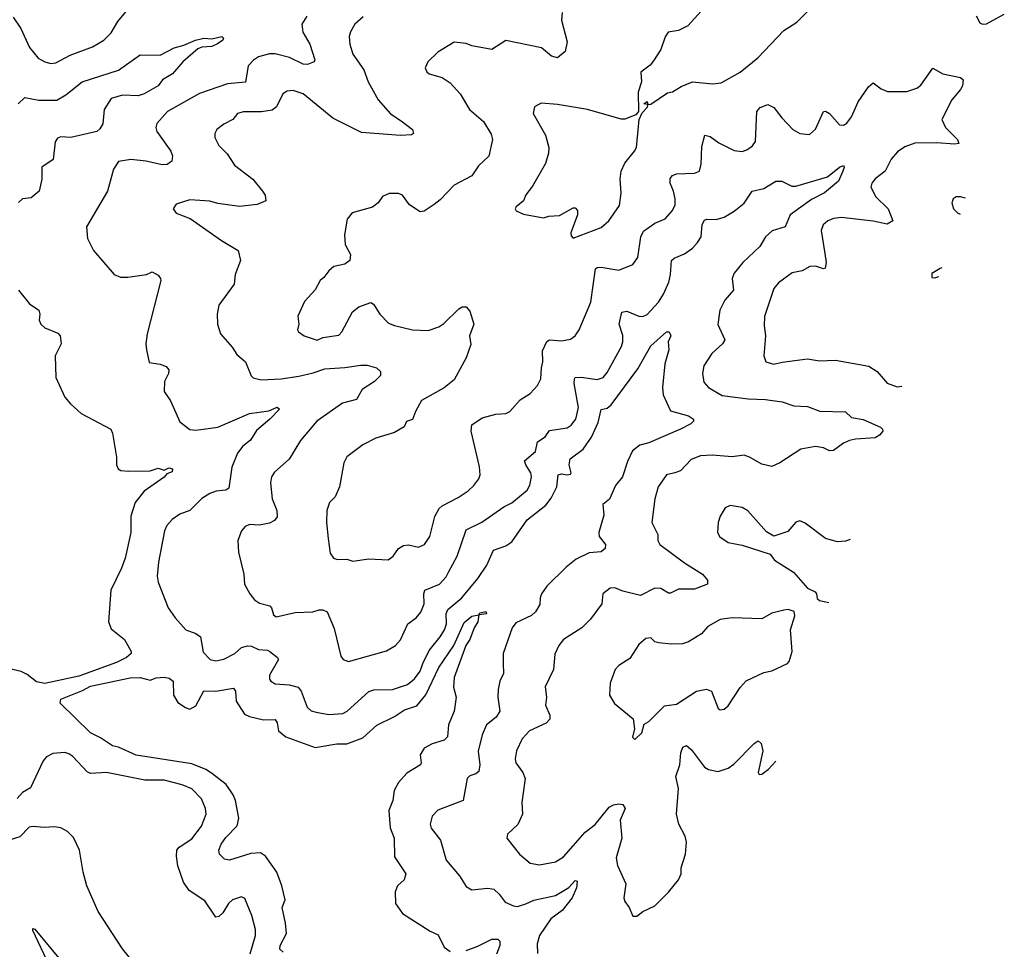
# Model space of a CAD drawing. Extents: x 1995161 to 2088924, y 769148 to 906007.
# Tile 143 of 256: x 2048358 to 2053315, y 774885 to 779568. Entities that reach past the tile are written whole.
import ezdxf

# ---------------------------------------------------------------- set-up
doc = ezdxf.new("R2010")
doc.units = 0

msp = doc.modelspace()

# ---------------------------------------------------------------- linework, layer by layer
at = {"layer": '0CON20XD'}
for points in [[(2048325, 779580), (2048364.2, 779524.2), (2048407.7, 779427.7), (2048451.2, 779375), (2048485, 779355.7), (2048515, 779348.1), (2048539.3, 779350.7), (2048611.4, 779388.6), (2048725, 779431.1), (2048782, 779465), (2048818.3, 779501.7), (2048851.7, 779558.3), (2048892.9, 779607.1)], [(2049804.2, 779585), (2049779.2, 779545), (2049784.3, 779505), (2049818.6, 779445), (2049843.3, 779365), (2049840, 779355), (2049806.9, 779343.1), (2049785, 779344.6), (2049717, 779377), (2049645, 779396.2), (2049615, 779396.2), (2049559.8, 779380.2), (2049535, 779364.5), (2049508.2, 779335), (2049495, 779252.9), (2049405, 779245.4), (2049263.8, 779196.2), (2049102, 779105), (2049048, 779045), (2049044, 779025), (2049048.8, 779005), (2049119.5, 778905), (2049127, 778883), (2049123.3, 778855), (2049100.9, 778839.1), (2049075, 778836.4), (2048995.2, 778855.3), (2048916.8, 778863.2), (2048855, 778854), (2048830.6, 778815), (2048800, 778705), (2048694, 778525), (2048700, 778465), (2048728.8, 778405), (2048834.2, 778284.2), (2048865, 778271.2), (2048901.7, 778271.7), (2048995.9, 778284.1), (2049025, 778298), (2049055, 778281.2), (2049066.7, 778265), (2049068.8, 778255), (2049000, 777985), (2048993.3, 777935), (2048996, 777905), (2049010.6, 777840.6), (2049065, 777833.3), (2049095, 777820.8), (2049109.2, 777805), (2049107.5, 777785), (2049087.3, 777745), (2049085.6, 777695.6), (2049117.2, 777647.2), (2049165, 777542), (2049215, 777504.2), (2049245, 777500), (2049355, 777515.3), (2049515, 777584.2), (2049611.8, 777598.2), (2049655, 777615.4), (2049666.5, 777606.5), (2049617.8, 777555), (2049550.9, 777499.1), (2049519.5, 777450.5), (2049480.7, 777419.3), (2049455, 777384.2), (2049426.7, 777313.3), (2049411.7, 777208.3), (2049395, 777197.9), (2049347.1, 777192.9), (2049315, 777181.9), (2049274.5, 777155.5), (2049229.1, 777110.9), (2049214.4, 777095.6), (2049165, 777077.5), (2049125, 777050), (2049099.2, 777020.8), (2049087.3, 776992.7), (2049056.4, 776835), (2049049.4, 776765), (2049055.7, 776735), (2049105.8, 776605.8), (2049140, 776555), (2049193.8, 776495), (2049245, 776475.5), (2049269.1, 776459.1), (2049282.4, 776382.4), (2049316.7, 776345), (2049345, 776337.8), (2049385, 776347.3), (2049440.6, 776375), (2049475.3, 776404.7), (2049505, 776413.8), (2049525, 776411.8), (2049560, 776395), (2049605, 776391.5), (2049618, 776385), (2049656.2, 776355), (2049660.8, 776345), (2049615, 776266.7), (2049615.7, 776245.7), (2049622.5, 776235), (2049645, 776221.9), (2049715, 776217.5), (2049760, 776205), (2049775.4, 776185.4), (2049805, 776104), (2049825, 776087.1), (2049850.3, 776079.7), (2049915, 776067.5), (2049985, 776073.5), (2050007.1, 776085), (2050115, 776184.5), (2050141.7, 776191.7), (2050235, 776193.5), (2050310.4, 776219.6), (2050345, 776247.5), (2050375, 776286.9), (2050386.9, 776325), (2050419.6, 776390.4), (2050475, 776458.5), (2050496.9, 776495), (2050506.8, 776525), (2050504.8, 776575), (2050513.1, 776596.9), (2050584.7, 776655), (2050665, 776752.7), (2050710.4, 776819.6), (2050743.3, 776895), (2050805, 776917.9), (2050835, 776937.2), (2050912.3, 777047.7), (2051007, 777123), (2051032.9, 777157.1), (2051061.9, 777215), (2051069.2, 777275), (2051085, 777280.5), (2051115, 777275.6), (2051130.8, 777279.2), (2051134.1, 777285.9), (2051124.6, 777325.4), (2051130, 777355), (2051195.4, 777405), (2051237.1, 777465), (2051271.1, 777538.9), (2051285, 777603.8), (2051315, 777611.8), (2051335, 777627.7), (2051470.3, 777809.7), (2051535.7, 777925), (2051615, 777996.2), (2051627.5, 777995), (2051636.2, 777975), (2051623.3, 777945), (2051626.2, 777905), (2051606, 777835), (2051594.4, 777715), (2051597.6, 777677.6), (2051635, 777598), (2051725, 777572.5), (2051750, 777555), (2051750, 777545), (2051737.3, 777532.7), (2051685.3, 777504.7), (2051525, 777436.9), (2051480, 777425), (2051443.7, 777396.3), (2051418.1, 777341.9), (2051392.5, 777265), (2051358.2, 777221.8), (2051327.1, 777152.9), (2051293.4, 777126.6), (2051298.3, 777071.7), (2051273.1, 776985), (2051275.8, 776965), (2051306.5, 776925), (2051305.9, 776904.1), (2051285, 776886.6), (2051225, 776882.5), (2051159.2, 776850.8), (2051109.4, 776810.6), (2051012.5, 776715), (2050984.6, 776675), (2050977.7, 776655), (2050977.3, 776622.7), (2050954.4, 776585), (2050935, 776566.9), (2050855, 776530), (2050837.5, 776505), (2050792.5, 776375), (2050792.2, 776325), (2050793.1, 776275), (2050775.6, 776235), (2050766.5, 776193.5), (2050764.5, 776155), (2050775.5, 776085), (2050756.5, 776055), (2050708.1, 776015), (2050685.5, 775965), (2050666.9, 775883.1), (2050673.8, 775815), (2050669.1, 775780.9), (2050655, 775768.6), (2050625, 775759.2), (2050610, 775745), (2050591.2, 775635), (2050463.4, 775586.6), (2050434.4, 775555), (2050424.2, 775515), (2050430, 775495), (2050476.7, 775435), (2050504.6, 775334.6), (2050572, 775255), (2050605, 775201.2), (2050635, 775183.8), (2050715, 775192.9), (2050745, 775188.6), (2050772.7, 775162.7), (2050802, 775122), (2050843.5, 775103.5), (2050865, 775101.3), (2050905.7, 775114.3), (2050947.2, 775132.8), (2051055, 775155.9), (2051122.9, 775197.1), (2051155, 775230.8), (2051165, 775227.5), (2051161.8, 775195), (2051140, 775145), (2051089.5, 775080.5), (2051031.8, 775038.2), (2050974.5, 774955), (2050963.2, 774913.2), (2050964.4, 774864.4)], [(2051088.8, 779605), (2051086.2, 779565), (2051114, 779456), (2051105, 779407.5), (2051065, 779376.2), (2051035, 779384), (2050985, 779425.8), (2050805, 779462.5), (2050735, 779418), (2050635, 779436), (2050605, 779448), (2050545, 779454), (2050463.3, 779405), (2050413.3, 779355), (2050400, 779325), (2050407.5, 779305), (2050420, 779295), (2050485, 779276.7), (2050525, 779250), (2050576, 779195), (2050622.5, 779115), (2050692.5, 779055), (2050731.3, 778991.3), (2050738.6, 778965), (2050719.7, 778880.3), (2050667.6, 778832.4), (2050635, 778781.2), (2050545.7, 778734.3), (2050475, 778660), (2050445, 778637.1), (2050395, 778603.8), (2050375, 778600), (2050321.2, 778635), (2050285, 778683.8), (2050265, 778692), (2050218.3, 778691.7), (2050185, 778677.5), (2050162.5, 778645), (2050135, 778623.3), (2050032.5, 778595), (2050006.1, 778563.9), (2049992.5, 778485), (2049995.8, 778435), (2050023.3, 778385), (2050020, 778355), (2049995, 778336.7), (2049940, 778325), (2049915, 778303.3), (2049890, 778270), (2049870, 778255), (2049845, 778207.5), (2049791.7, 778148.3), (2049758, 778075), (2049762.5, 778035), (2049756, 778005), (2049762, 777995), (2049790, 777975), (2049855, 777953.1), (2049885, 777967.1), (2049965, 777978.6), (2049980, 777995), (2050033.7, 778096.3), (2050065, 778120.8), (2050125, 778144), (2050140, 778135), (2050170.8, 778085), (2050215, 778040), (2050245, 778026.9), (2050335.5, 778005.5), (2050415, 778002.5), (2050468.5, 778021.5), (2050493.1, 778036.9), (2050568.3, 778111.7), (2050585, 778120.8), (2050605, 778122), (2050625, 778100), (2050644.4, 778035), (2050621.9, 777975), (2050628.6, 777931.4), (2050606.4, 777865), (2050545, 777754.2), (2050495, 777712.9), (2050380.3, 777649.7), (2050350, 777595), (2050336.1, 777553.9), (2050306.1, 777543.9), (2050293.3, 777516.7), (2050245, 777488.6), (2050150.9, 777459.1), (2050085, 777427.1), (2050005, 777366.2), (2049990, 777335), (2049968, 777215), (2049946.7, 777165), (2049917.5, 777135), (2049903.8, 777095), (2049902.5, 777035), (2049911.2, 776955), (2049920.7, 776880.7), (2049937.5, 776855), (2049958.3, 776848.3), (2050005, 776850), (2050035, 776840.8), (2050115, 776851.8), (2050212.8, 776847.2), (2050237.5, 776865), (2050265, 776903.8), (2050290.5, 776919.5), (2050315, 776922), (2050365, 776910.8), (2050396.4, 776923.6), (2050423.1, 776965), (2050448.2, 777065), (2050469.1, 777105), (2050485, 777119.6), (2050565, 777160.5), (2050615.8, 777195), (2050645, 777220.8), (2050669.4, 777255), (2050675.6, 777275), (2050672.2, 777315), (2050631.5, 777495), (2050633.7, 777526.3), (2050687, 777563), (2050755, 777580.8), (2050806, 777584), (2050826.2, 777593.8), (2050877.4, 777652.6), (2050928.6, 777685), (2050965.6, 777725), (2050981.8, 777758.2), (2050984.5, 777815), (2050991.5, 777845), (2050990.5, 777899.5), (2051012.3, 777947.7), (2051025, 777955.5), (2051085, 777950.5), (2051131.4, 777958.6), (2051154.2, 777975), (2051175, 778006.2), (2051233.8, 778145), (2051257.3, 778312.7), (2051265, 778320), (2051285, 778322.1), (2051375, 778305.5), (2051445.5, 778334.5), (2051469.3, 778370.7), (2051484.6, 778475), (2051498, 778502), (2051555, 778542.7), (2051608, 778565), (2051643.9, 778606.1), (2051657.3, 778635), (2051657.9, 778665), (2051650, 778705), (2051633.3, 778745), (2051632.2, 778767.8), (2051645, 778783.1), (2051665, 778792.2), (2051755, 778794.4), (2051780, 778805), (2051789.6, 778840.4), (2051791.4, 778928.6), (2051807, 778987), (2051835, 778980), (2051877.1, 778947.1), (2051955, 778908.6), (2051995, 778904.4), (2052018, 778912), (2052048, 778932), (2052061.9, 778955), (2052068.6, 779105), (2052086.2, 779125), (2052125, 779140.6), (2052155.4, 779125.4), (2052195, 779073.3), (2052250.8, 779015), (2052285.5, 778995.5), (2052335, 778990), (2052365, 779016), (2052405, 779106.2), (2052415, 779108), (2052435, 779095.8), (2052485, 779039.2), (2052505, 779037.5), (2052522.4, 779047.6), (2052545, 779078.8), (2052578.5, 779155), (2052630.9, 779229.1), (2052655, 779250), (2052695, 779220), (2052726.4, 779206.4), (2052824.5, 779205.5), (2052875, 779223.3), (2052895, 779237.8), (2052955, 779324), (2053005, 779295.7)], [(2051788.3, 779611.7), (2051722.1, 779537.9), (2051675, 779513.3), (2051623.3, 779505), (2051608.3, 779481.7), (2051585, 779417.5), (2051548.8, 779361.2), (2051531.7, 779338.3), (2051485.9, 779304.1), (2051488.9, 779255), (2051472.3, 779202.3), (2051473.9, 779106.1), (2051460.5, 779089.5), (2051405, 779067.5), (2051386.1, 779066.1), (2051216.1, 779116.1), (2051065, 779141.5), (2050983, 779147), (2050950.5, 779129.5), (2050942.5, 779095), (2051005.5, 778985.5), (2051022, 778925), (2051020.8, 778895), (2051005, 778843.8), (2050940.2, 778729.8), (2050906, 778685), (2050893.8, 778655), (2050857.5, 778625), (2050852.5, 778615), (2050857.5, 778605), (2050895, 778588.8), (2050995, 778570), (2051021.7, 778578.3), (2051075, 778582), (2051145, 778620), (2051155, 778620), (2051166.4, 778606.4), (2051166, 778585), (2051133.3, 778495), (2051135, 778480), (2051145, 778467.5), (2051285, 778521.4), (2051324.5, 778555.5), (2051378.3, 778631.7), (2051385.6, 778695.6), (2051381.9, 778765), (2051386.5, 778805), (2051405, 778846), (2051454, 778905), (2051463.8, 778925), (2051476.2, 779065), (2051491.2, 779098.8), (2051517.5, 779125), (2051520, 779135), (2051520, 779140), (2051500, 779145), (2051516.7, 779156.7), (2051520, 779140), (2051535, 779143.3), (2051619.3, 779199.3), (2051645, 779204.4), (2051687.7, 779232.3), (2051745, 779254.5), (2051845.5, 779245.5), (2051889.4, 779250.6), (2051985, 779304.2), (2052074.5, 779375.5), (2052205, 779514.2), (2052270, 779555), (2052340, 779625)], [(2053173.3, 779586.7), (2053191.5, 779551.5), (2053205, 779545.7), (2053225, 779547.5), (2053315, 779595.8)], [(2050087.4, 779582.6), (2050045.7, 779545), (2050022.8, 779507.2), (2050017, 779483), (2050019.5, 779445), (2050035.6, 779395), (2050090, 779315), (2050112.7, 779255), (2050163.2, 779165), (2050224.2, 779094.2), (2050278.7, 779058.7), (2050335.4, 779015.4), (2050340, 778995), (2050331.2, 778988.8), (2050275.6, 778984.4), (2050079.2, 778999.2), (2049935, 779072.7), (2049785, 779194.4), (2049735, 779210.9), (2049705, 779207.8), (2049682.5, 779195), (2049650.8, 779129.2), (2049628.3, 779111.7), (2049575, 779103.2), (2049485, 779104.5), (2049453.8, 779096.2), (2049431.2, 779065), (2049385, 779042.5), (2049350, 779015), (2049340, 778995), (2049341.2, 778975), (2049360.8, 778935), (2049402.4, 778892.4), (2049438.8, 778835), (2049531.2, 778765), (2049581.2, 778705), (2049593.9, 778683.9), (2049596.7, 778655), (2049553.6, 778636.4), (2049465, 778626.2), (2049355, 778642.5), (2049315, 778654.4), (2049215, 778660), (2049145, 778638.8), (2049131.2, 778615), (2049145, 778594), (2049216.2, 778566.2), (2049373.8, 778455), (2049458, 778405), (2049470, 778355), (2049442.9, 778285), (2049438.1, 778235), (2049360.3, 778129.7), (2049351.9, 778085), (2049354.4, 778035), (2049368.6, 777985), (2049428.3, 777918.3), (2049450.6, 777880.6), (2049495, 777843.8), (2049523.9, 777773.9), (2049533.8, 777763.8), (2049574.3, 777754.3), (2049675, 777758.2), (2049762.9, 777772.9), (2049835, 777788.7), (2049895, 777809.5), (2049994.6, 777815.4), (2050075, 777828.2), (2050107.2, 777827.2), (2050155, 777814.3), (2050174.2, 777795), (2050174.2, 777775), (2050144, 777745), (2050081.4, 777705), (2050054, 777655), (2049983.1, 777636.9), (2049854.2, 777545), (2049772.3, 777447.7), (2049715.4, 777354.6), (2049641.4, 777288.6), (2049625.7, 777265), (2049620.6, 777235), (2049628.5, 777155), (2049653.1, 777095), (2049655, 777063.8), (2049641.4, 777045), (2049615, 777031.5), (2049565, 777022.1), (2049515.6, 777024.4), (2049493.8, 777015), (2049475, 776993.3), (2049455.8, 776945), (2049460, 776885)], [(2048349.6, 779145), (2048384.7, 779175.3), (2048455, 779162.5), (2048545, 779162.5), (2048590.7, 779189.3), (2048673.3, 779255), (2048855, 779313.5), (2048965, 779390.9), (2049065, 779390), (2049135, 779426), (2049185, 779439.2), (2049242.5, 779465), (2049285, 779474.2), (2049325, 779471.1), (2049375, 779483.8), (2049383.8, 779475), (2049380, 779465), (2049353.4, 779446.6), (2049325, 779432.5), (2049275, 779429.2), (2049255, 779421.2), (2049178.8, 779355), (2049126.7, 779295), (2049076.7, 779265), (2049055.7, 779235), (2048985, 779194.7), (2048955, 779183.7), (2048875, 779188.5), (2048819.3, 779170.7), (2048782.5, 779115), (2048775.8, 779044.2), (2048761.7, 779018.3), (2048746.2, 779005), (2048615, 778974), (2048565, 778977.5), (2048548.8, 778971.2), (2048537.3, 778952.7), (2048525.9, 778864.1), (2048470, 778825), (2048470, 778765), (2048456.2, 778705), (2048415, 778670.8), (2048372.5, 778665), (2048352.5, 778647.5)], [(2053005, 779295.7), (2053095, 779276.2), (2053107.5, 779265), (2053104.4, 779235), (2053095, 779216), (2053050, 779165), (2053000, 779065), (2053018.6, 779025), (2053079.4, 778965), (2053086, 778945), (2053065, 778940.5), (2052975, 778947.9), (2052865, 778945.6), (2052815, 778927.8), (2052777.2, 778902.8), (2052745, 778866.2), (2052715.7, 778805), (2052665, 778767.1), (2052648.6, 778745), (2052643.3, 778725), (2052667.5, 778675), (2052731.1, 778615), (2052753.3, 778555), (2052725, 778537.5), (2052655, 778553.8), (2052495, 778571.5), (2052455, 778566.4), (2052426.2, 778555), (2052402.9, 778535), (2052393.4, 778506.6), (2052410.7, 778390.7), (2052418.8, 778345), (2052413, 778317), (2052405, 778313.8), (2052365, 778326), (2052336, 778324), (2052297, 778303), (2052247, 778293), (2052178, 778242), (2052155, 778213.8), (2052107.2, 778072.8), (2052105.5, 778025), (2052112.7, 777975), (2052104.4, 777875), (2052114.4, 777844.4), (2052155, 777831.9), (2052196.8, 777843.2), (2052325, 777859.4), (2052385, 777850), (2052465, 777852.9), (2052633.2, 777823.2), (2052675.7, 777795), (2052725, 777737.1), (2052775, 777718.1), (2052799.5, 777721.3)], [(2049460, 776885), (2049486.2, 776775), (2049490, 776725), (2049516, 776675), (2049540, 776645), (2049565, 776628.1), (2049616.7, 776615), (2049626, 776605), (2049635, 776570), (2049650, 776560), (2049745, 776581.5), (2049834.4, 776585.6), (2049865, 776595.8), (2049885, 776595.8), (2049905.8, 776585.8), (2049941.7, 776501.7), (2049975, 776362.5), (2049986.7, 776345), (2050014.2, 776334.2), (2050205, 776388.9), (2050250.8, 776415), (2050275.4, 776444.6), (2050312.5, 776525), (2050354.7, 776555.3), (2050377.1, 776582.9), (2050393.8, 776625), (2050392.3, 776675), (2050398.1, 776695), (2050471.9, 776725), (2050505, 776761.9), (2050516.2, 776785), (2050560, 776865), (2050605, 776998.6), (2050685, 777036.7), (2050795, 777114.4), (2050835, 777133.5), (2050912.4, 777197.6), (2050926.4, 777223.6), (2050935.5, 777265), (2050931.5, 777285), (2050905.5, 777325), (2050900, 777345), (2050955, 777392.9), (2050965, 777442), (2051002.7, 777467.3), (2051025, 777499.2), (2051115, 777511.8), (2051135, 777525.6), (2051157.3, 777555), (2051171.5, 777615), (2051149.7, 777735), (2051150.4, 777759.6), (2051155, 777765.7), (2051185, 777767.7), (2051264.5, 777755.5), (2051295, 777765.6), (2051315, 777790), (2051388, 777922), (2051395.3, 777945), (2051395, 777976.7), (2051376.2, 778035), (2051390, 778095), (2051415, 778098.9), (2051475, 778074.5), (2051495, 778072.5), (2051516.5, 778083.5), (2051573.8, 778145), (2051599.2, 778185), (2051625.8, 778245), (2051634.7, 778285), (2051638.8, 778355), (2051652.7, 778367.3), (2051705, 778388.5), (2051745, 778417.1), (2051771.1, 778445), (2051788.4, 778475), (2051793.3, 778536.7), (2051805, 778558.5), (2051816.9, 778563.1), (2051865, 778560.8), (2051905, 778573.4), (2051955, 778603.2), (2052005, 778644.6), (2052045, 778704.4), (2052105, 778717.6), (2052165, 778754), (2052195, 778755.2), (2052245, 778730), (2052265, 778729.1), (2052425, 778777.1), (2052485, 778825.7), (2052505, 778833.3), (2052509.2, 778825), (2052502, 778805), (2052480.8, 778755), (2052410, 778695), (2052345, 778661.8), (2052236.2, 778585), (2052212.5, 778525), (2052145.7, 778505), (2052112.2, 778475), (2052084.6, 778425.4), (2051998.8, 778345), (2051955, 778291.4), (2051944.6, 778265), (2051951.1, 778205), (2051908.5, 778155), (2051882.9, 778105), (2051872.8, 778032.8), (2051907.5, 777955), (2051895.8, 777935), (2051843, 777887), (2051803.1, 777825), (2051795.5, 777785), (2051802.6, 777742.6), (2051826, 777715), (2051895.3, 777675.3), (2052025, 777658.2), (2052112.5, 777655), (2052197.1, 777642.9), (2052255, 777623.5), (2052325, 777620), (2052386.6, 777596.6), (2052515, 777591.9), (2052545, 777564), (2052605, 777554.3), (2052692.5, 777515), (2052702.5, 777505), (2052703.3, 777495), (2052687.5, 777475), (2052665, 777461.2), (2052565, 777455.7), (2052535, 777448.6), (2052505, 777434.2), (2052455, 777397.5), (2052435, 777396), (2052405, 777411.4), (2052365, 777417.5), (2052290, 777405), (2052185, 777335.7), (2052145, 777318), (2052095, 777328.6), (2052032, 777365), (2052005, 777373.8), (2051944.6, 777365.4), (2051845, 777374), (2051785, 777370.4), (2051738.3, 777351.7), (2051685, 777295.7), (2051655.8, 777285.8), (2051614, 777275), (2051573.1, 777215), (2051555.6, 777155), (2051540, 777035), (2051571.4, 776975), (2051571.4, 776945), (2051580.8, 776925), (2051705, 776831.8), (2051795.8, 776775), (2051821.2, 776745), (2051820, 776725), (2051755, 776699.4), (2051675, 776700), (2051635, 776679.2), (2051625, 776679.2), (2051585, 776701.9), (2051555, 776704.3), (2051482.7, 776667.3), (2051395, 776688.5), (2051355, 776705.6), (2051330, 776705), (2051293.9, 776676.1), (2051289.2, 776625), (2051232.4, 776547.6), (2051188, 776505), (2051095.7, 776445), (2051071.9, 776415), (2051051.7, 776371.7), (2051045.7, 776295), (2051003.2, 776206.8), (2051010.8, 776155), (2051005.6, 776115), (2051027.5, 776065), (2051027.5, 776045), (2051008.8, 776025), (2050924.1, 775985.9), (2050888.5, 775945), (2050858.6, 775885), (2050851.9, 775845), (2050855.7, 775825), (2050891.4, 775775), (2050902.9, 775745), (2050886.7, 775625), (2050890, 775565), (2050865.5, 775514.5), (2050813.8, 775465), (2050810, 775445), (2050874, 775365), (2050928.3, 775318.3), (2050975, 775311.1), (2051055, 775325.6), (2051095, 775350.6), (2051205, 775474.4), (2051255, 775513.1), (2051325, 775600.8), (2051346.8, 775613.2), (2051375, 775618.6), (2051395, 775613.8), (2051406, 775595), (2051380.9, 775535), (2051389.1, 775445), (2051360.5, 775345), (2051367.8, 775307.8), (2051410, 775215), (2051398.8, 775145), (2051403.8, 775125), (2051425.7, 775095.7), (2051445, 775052.5), (2051465, 775052.5), (2051494.4, 775075.6), (2051555, 775103.9), (2051625, 775172), (2051674.6, 775235), (2051688.8, 775265), (2051688.5, 775295), (2051709.4, 775365), (2051714.5, 775425.5), (2051708.9, 775455), (2051676.7, 775515), (2051664.4, 775565), (2051674.5, 775695), (2051661.5, 775755), (2051680.8, 775815), (2051685.8, 775874.2), (2051696.2, 775903.8), (2051715, 775911.2), (2051739.8, 775889.8), (2051805, 775803.1), (2051825, 775791.1), (2051875, 775781.5), (2051925, 775798.2), (2051952.6, 775817.4), (2052055, 775922.5), (2052075.7, 775935.7), (2052091.3, 775921.3), (2052099.6, 775885), (2052075.8, 775775.8), (2052081.2, 775765), (2052095, 775768.1), (2052127.3, 775792.7), (2052164.1, 775832.3)], [(2053119.7, 778668.5), (2053095, 778676), (2053072.5, 778675), (2053057.5, 778665), (2053050, 778645), (2053060, 778615), (2053080, 778595), (2053092.7, 778588.6)], [(2053001.2, 778318), (2052992.5, 778315), (2052950.7, 778289.3), (2052950, 778270), (2052965, 778267.5), (2052986.2, 778273.6)], [(2048351.2, 778205), (2048407.3, 778137.3), (2048453.8, 778105), (2048459.2, 778085), (2048456.2, 778055), (2048464.2, 778034.2), (2048485, 778016.2), (2048549.7, 777989.7), (2048562.5, 777975), (2048567.5, 777935), (2048535.8, 777875), (2048540, 777765), (2048585.8, 777665.8), (2048613, 777633), (2048666.7, 777585), (2048816.2, 777505), (2048825.6, 777485.6), (2048845.8, 777365), (2048846, 777325), (2048853.3, 777305), (2048867, 777297), (2048905, 777294.4), (2049015, 777296.2), (2049055, 777308.1), (2049085, 777298.8), (2049108.8, 777311.2), (2049128, 777305), (2049125, 777290), (2049099.2, 777280.8), (2049085, 777262.7), (2048985, 777192.9), (2048938.8, 777135), (2048917.3, 777067.3), (2048918, 776985), (2048888.8, 776855), (2048871.1, 776805), (2048816.9, 776695), (2048804.4, 776535), (2048819.1, 776499.1), (2048885.4, 776445.4), (2048918.6, 776385), (2048918.6, 776375), (2048895.6, 776355), (2048845, 776329.2), (2048655, 776261.5), (2048485, 776224)], [(2052538.5, 776948.8), (2052515, 776941.4), (2052475, 776937.5), (2052414.5, 776954.5), (2052312.3, 777032.3), (2052285, 777043.8), (2052265, 777036.2), (2052225, 776990), (2052155, 776965.7), (2052117.4, 776987.4), (2052024.3, 777094.3), (2051995, 777110), (2051935, 777121.2), (2051910.5, 777109.5), (2051885, 777067.5), (2051874.3, 777035), (2051871.9, 776985), (2051883.1, 776963.1), (2051924.3, 776934.3), (2051995, 776921.6), (2052136.7, 776875), (2052157.5, 776845), (2052254.4, 776784.4), (2052324.1, 776704.1), (2052362.5, 776685), (2052370, 776675), (2052373, 776653), (2052385, 776642.5), (2052432.1, 776632.5)], [(2049685, 774870.3), (2049668.2, 774885), (2049669.7, 774905), (2049701.2, 774965), (2049696.7, 775016.7), (2049679.5, 775095), (2049695.2, 775135), (2049678.2, 775205), (2049653.2, 775273.2), (2049595, 775353.5), (2049570.5, 775370.5), (2049522.3, 775367.7), (2049414.4, 775334.4), (2049388.8, 775338.8), (2049363.8, 775365), (2049361.4, 775385), (2049372.7, 775415), (2049395, 775447.5), (2049453.4, 775506.6), (2049461.2, 775545), (2049444.7, 775635), (2049432.4, 775662.4), (2049396.9, 775715), (2049323, 775773), (2049295, 775790.8), (2049225, 775818.5), (2048945, 775862.9), (2048855, 775903.4), (2048825, 775909.6), (2048765, 775950.9), (2048715, 775976.2), (2048561.1, 776125), (2048565.6, 776145), (2048675, 776188.7), (2048715, 776211.1), (2048915, 776253.3), (2048965, 776254.2), (2049015, 776240.9), (2049045, 776252.2), (2049085, 776256.5), (2049110.7, 776250.7), (2049130.8, 776235), (2049132, 776165), (2049155, 776127.5), (2049192.5, 776102.5), (2049215, 776095.4), (2049245, 776111.8), (2049285, 776186.7), (2049345, 776186.2), (2049435, 776200), (2049444.3, 776185), (2049448.2, 776135), (2049489.8, 776069.8), (2049515, 776057.5), (2049585, 776041.8), (2049645, 776042.2), (2049655, 776026.7), (2049661.8, 775985), (2049698.6, 775955), (2049845, 775901.8), (2049955, 775920.9), (2050005, 775920), (2050085, 775950), (2050156.1, 776013.9), (2050245, 776057.5), (2050295, 776091.4), (2050357.7, 776112.3), (2050402.9, 776167.1), (2050468.4, 776305), (2050543.6, 776415), (2050595, 776531.1), (2050635, 776562.9), (2050670, 776570), (2050675, 776580), (2050705, 776586.7), (2050708.8, 776575), (2050670, 776570), (2050663.8, 776535), (2050645.7, 776504.3), (2050624.3, 776445), (2050604.4, 776415), (2050545.6, 776255), (2050542.7, 776205), (2050555.6, 776155), (2050545.5, 776085), (2050517.5, 776015), (2050511.9, 775955), (2050495, 775937.8), (2050435, 775920), (2050395, 775897.5), (2050373.5, 775865), (2050380, 775825), (2050376.5, 775813.5), (2050306.9, 775773.1), (2050264.7, 775725.3), (2050243.8, 775685), (2050237.3, 775635), (2050216.2, 775585), (2050223.8, 775496.2), (2050242.7, 775445), (2050245, 775351.2), (2050301.4, 775265), (2050294.4, 775235.6), (2050260, 775205), (2050248.8, 775175), (2050250, 775115), (2050285, 775066), (2050425, 774976.9), (2050465, 774958.1), (2050494.2, 774895), (2050525, 774873.1)], [(2051455, 775942.5), (2051490, 775975), (2051501.4, 776018.6), (2051525, 776032), (2051605, 776111.4), (2051665, 776119.4), (2051765.4, 776184.6), (2051815, 776195.6), (2051840.8, 776185), (2051875, 776098), (2051885, 776092), (2051905, 776094), (2051925, 776111.2), (2051985.4, 776204.6), (2052015, 776236.9), (2052105, 776279.2), (2052145, 776288), (2052223.3, 776325), (2052231.2, 776335), (2052247.1, 776385), (2052238.1, 776495), (2052261.2, 776565), (2052257, 776587), (2052226.1, 776596.1), (2052205, 776594), (2052145, 776577.5), (2052095, 776550), (2051945.5, 776554.5), (2051885, 776545.6), (2051821.7, 776511.7), (2051791.2, 776475), (2051725, 776434.2), (2051695, 776424.4), (2051637.9, 776422.1), (2051575, 776428.6), (2051555, 776434.2), (2051535, 776454), (2051509.7, 776450.3), (2051475, 776421.2), (2051429.8, 776350.2), (2051374, 776315), (2051356, 776295), (2051330, 776225), (2051328, 776165), (2051353, 776123), (2051445.7, 776045.7), (2051453.6, 775996.4), (2051443.3, 775953.3), (2051455, 775942.5)], [(2048485, 776224), (2048442, 776232), (2048395, 776269.8), (2048365, 776284.5), (2048227, 776317)], [(2049518, 774862), (2049544.4, 774955), (2049544.5, 774985), (2049526.5, 775055), (2049490.8, 775140.8), (2049475, 775150), (2049430, 775135), (2049408.8, 775115), (2049381.2, 775068.8), (2049360.5, 775049.5), (2049345, 775046.2), (2049289.6, 775129.6), (2049211.7, 775181.7), (2049183, 775223), (2049154.7, 775305.3), (2049146.9, 775355), (2049149.1, 775385), (2049160.8, 775399.2), (2049225, 775440.8), (2049272.5, 775505), (2049297.5, 775565), (2049293.5, 775595), (2049273.7, 775643.7), (2049225, 775692.9), (2049175.7, 775714.3), (2049085, 775737.1), (2048987.8, 775737.8), (2048795, 775775.4), (2048715, 775770.4), (2048698.5, 775778.5), (2048625, 775855.6), (2048605, 775869.2), (2048585, 775876), (2048525, 775872), (2048493.3, 775855), (2048476.7, 775835), (2048412.3, 775697.7), (2048372.9, 775675), (2048344.6, 775645.4)], [(2048974.5, 774764.5), (2048875, 774887.7), (2048753.3, 775075), (2048695.8, 775205), (2048676.9, 775273.1), (2048658.8, 775385), (2048628.2, 775448.2), (2048599.2, 775479.2), (2048565, 775496.8), (2048532.3, 775502.2), (2048481.4, 775498.6), (2048425.9, 775504.1), (2048405, 775500), (2048358.1, 775451.9), (2048305, 775435.4)], [(2048506.7, 774805), (2048425, 774980), (2048425, 774990), (2048435, 774986.2), (2048982.4, 774322.4)], [(2050605, 774878.2), (2050665, 774900), (2050735, 774936.5), (2050765, 774935.6), (2050775.5, 774925.5), (2050775.8, 774905), (2050759.1, 774860.9)]]:
    msp.add_lwpolyline(points, dxfattribs=at)

doc.saveas('drawing.dxf')
